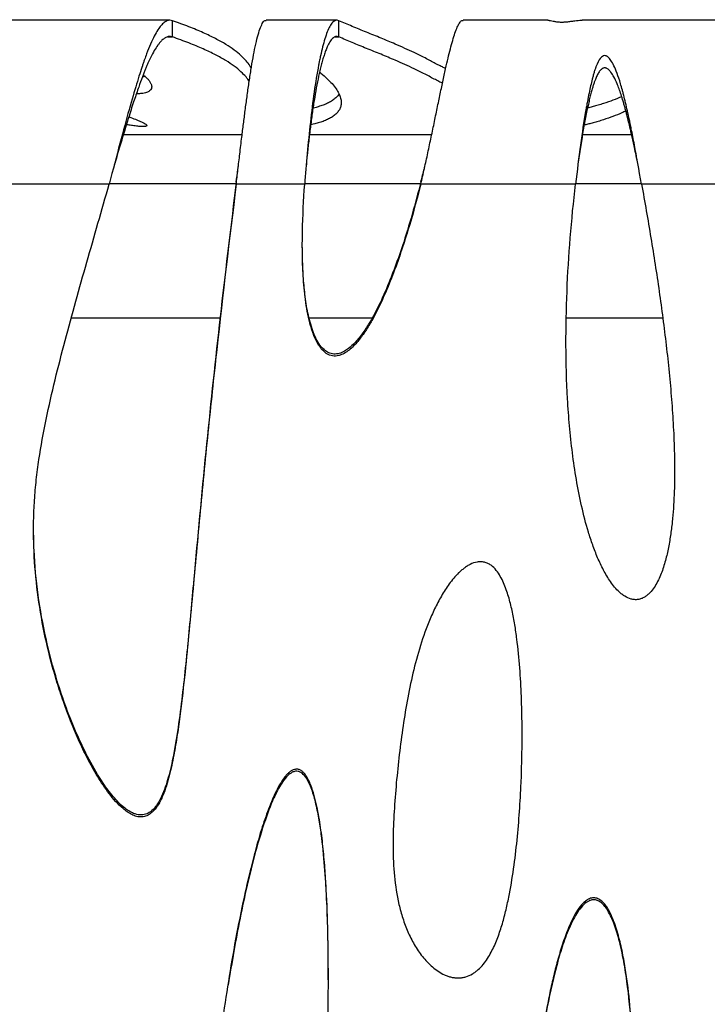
# Model space of a CAD drawing. Header units: millimetres. Extents: x 65 to 2129, y 75 to 1124.
# Tile 16 of 21: x 1096 to 1308, y 261 to 564. Entities that reach past the tile are written whole.
import ezdxf

# ---------------------------------------------------------------- set-up
doc = ezdxf.new("R2010")
doc.units = ezdxf.units.MM

msp = doc.modelspace()

# ---------------------------------------------------------------- linework, layer by layer
at = {"color": 7, "linetype": 'Continuous', "lineweight": 25}
for p, q in [((1142.398, 563.543), (1080.959, 563.543)), ((1143.174, 558.419), (1143.174, 563.404)), ((1193.756, 563.543), (1172.01, 563.543)), ((1194.351, 558.419), (1194.351, 563.404)), ((1258.687, 563.543), (1232.603, 563.543)), ((1318.755, 563.543), (1269.192, 563.543)), ((1141.763, 558.419), (1143.174, 558.419)), ((1193.258, 558.419), (1194.351, 558.419)), ((1164.637, 528.297), (1128.09, 528.297)), ((1222.942, 528.297), (1185.336, 528.297)), ((1284.439, 528.297), (1269.313, 528.297)), ((1163.466, 518.543), (1163.466, 518.543)), ((1286.496, 518.546), (1286.496, 518.546)), ((1123.733, 513.073), (1081.001, 513.073)), ((1123.805, 513.344), (1162.78, 513.344)), ((1162.82, 513.681), (1162.82, 513.073)), ((1183.88, 513.073), (1162.82, 513.073)), ((1183.901, 513.344), (1219.495, 513.344)), ((1267.186, 513.073), (1219.586, 513.073)), ((1267.218, 513.344), (1287.418, 513.344)), ((1330.358, 513.073), (1287.466, 513.073)), ((1157.85, 471.825), (1112.106, 471.825)), ((1204.52, 471.825), (1185.299, 471.825)), ((1294.012, 471.825), (1264.276, 471.825))]:
    msp.add_line(p, q, dxfattribs=at)
for points, knots in [([(1194.351, 563.404), (1193.689, 563.712), (1193.064, 563.497), (1191.887, 562.26), (1191.334, 561.239), (1190.301, 558.644), (1189.821, 557.071), (1189.155, 554.474), (1188.942, 553.568), (1188.636, 552.17), (1188.536, 551.697), (1188.39, 550.98), (1188.342, 550.74), (1188.27, 550.378), (1188.247, 550.257), (1188.212, 550.075), (1188.2, 550.014), (1188.182, 549.923), (1188.176, 549.893), (1188.168, 549.847), (1188.165, 549.832), (1188.16, 549.809), (1188.159, 549.801), (1188.156, 549.786), (1188.155, 549.781), (1187.663, 547.202), (1187.207, 544.381), (1186.36, 538.438), (1185.971, 535.316), (1185.259, 528.961), (1184.936, 525.729), (1184.358, 519.323), (1184.102, 516.148), (1183.88, 513.073)], [0, 0, 0, 0, 0.125, 0.125, 0.25, 0.25, 0.375, 0.375, 0.4375, 0.4375, 0.46875, 0.46875, 0.484375, 0.484375, 0.4921875, 0.4921875, 0.4960938, 0.4960938, 0.4980469, 0.4980469, 0.4990234, 0.4990234, 0.4995117, 0.4995117, 0.5, 0.5, 0.625, 0.625, 0.75, 0.75, 0.875, 0.875, 1, 1, 1, 1]), ([(1143.174, 563.404), (1142.625, 563.602), (1142.121, 563.574), (1141.202, 563.262), (1140.786, 562.978), (1140.044, 562.314), (1139.717, 561.934), (1139.293, 561.384), (1139.163, 561.203), (1138.984, 560.946), (1138.928, 560.863), (1138.847, 560.742), (1138.82, 560.702), (1138.782, 560.644), (1138.769, 560.625), (1138.751, 560.596), (1138.744, 560.587), (1138.735, 560.573), (1138.732, 560.568), (1138.728, 560.561), (1138.726, 560.559), (1138.723, 560.554), (1138.723, 560.554), (1138.009, 559.456), (1137.256, 558.022), (1136.067, 555.289), (1135.66, 554.282), (1135.034, 552.622), (1134.823, 552.043), (1134.502, 551.138), (1134.395, 550.83), (1134.233, 550.359), (1134.179, 550.2), (1134.097, 549.96), (1134.07, 549.88), (1134.029, 549.758), (1134.015, 549.718), (1133.995, 549.657), (1133.988, 549.636), (1133.978, 549.606), (1133.974, 549.596), (1133.969, 549.58), (1133.967, 549.575), (1133.964, 549.565), (1133.962, 549.558), (1133.445, 548.017), (1132.846, 546.159), (1131.479, 541.673), (1130.711, 539.043), (1129.006, 532.945), (1128.07, 529.473), (1126.028, 521.769), (1124.924, 517.537), (1123.733, 513.073)], [0, 0, 0, 0, 0.0625, 0.0625, 0.125, 0.125, 0.1875, 0.1875, 0.21875, 0.21875, 0.234375, 0.234375, 0.2421875, 0.2421875, 0.2460938, 0.2460938, 0.2480469, 0.2480469, 0.2490234, 0.2490234, 0.2495117, 0.2495117, 0.25, 0.25, 0.375, 0.375, 0.4375, 0.4375, 0.46875, 0.46875, 0.484375, 0.484375, 0.4921875, 0.4921875, 0.4960938, 0.4960938, 0.4980469, 0.4980469, 0.4990234, 0.4990234, 0.4995117, 0.4995117, 0.4997559, 0.4997559, 0.5, 0.5, 0.625, 0.625, 0.75, 0.75, 0.875, 0.875, 1, 1, 1, 1]), ([(1167.443, 548.748), (1167.303, 549.006), (1166.886, 549.78), (1165.868, 551.094), (1164.311, 552.711), (1162.258, 554.395), (1159.672, 556.129), (1156.506, 557.904), (1152.722, 559.711), (1148.327, 561.551), (1144.901, 562.783), (1143.174, 563.404)], [0, 0, 0, 0, 0.052407, 0.1570393, 0.266706, 0.381123, 0.499943, 0.6205204, 0.7444594, 0.8711836, 1, 1, 1, 1]), ([(1162.82, 513.073), (1162.995, 514.554), (1163.361, 517.648), (1163.937, 522.513), (1164.505, 527.243), (1165.059, 531.731), (1165.589, 535.901), (1166.148, 540.101), (1166.736, 544.257), (1167.351, 548.282), (1167.995, 552.078), (1168.668, 555.538), (1169.368, 558.54), (1170.097, 560.978), (1170.854, 562.665), (1171.495, 563.529), (1171.884, 563.447), (1172.01, 563.421)], [0, 0, 0, 0, 0.0585502, 0.1223105, 0.1912798, 0.2464398, 0.304531, 0.3655532, 0.429506, 0.496389, 0.5662018, 0.6389441, 0.7146152, 0.7932149, 0.8747426, 0.9591979, 1, 1, 1, 1]), ([(1227.26, 548.737), (1226.913, 548.876), (1225.981, 549.248), (1224.749, 549.882), (1223.274, 550.657), (1221.709, 551.494), (1219.8, 552.483), (1217.487, 553.623), (1214.708, 554.907), (1211.331, 556.385), (1207.359, 558.041), (1202.897, 559.851), (1198.481, 561.639), (1195.713, 562.821), (1194.351, 563.404)], [0, 0, 0, 0, 0.02843489, 0.07637778, 0.12917545, 0.18619302, 0.24682163, 0.33071428, 0.41858028, 0.50926246, 0.63322438, 0.75781902, 0.88077076, 1, 1, 1, 1]), ([(1219.586, 513.073), (1219.957, 514.677), (1220.702, 517.892), (1221.769, 522.764), (1222.803, 527.616), (1223.801, 532.395), (1224.763, 537.039), (1225.535, 540.743), (1226.134, 543.577), (1226.575, 545.635), (1227.007, 547.615), (1227.536, 549.981), (1228.159, 552.659), (1228.871, 555.499), (1229.579, 558.031), (1230.282, 560.179), (1230.981, 561.882), (1231.674, 563.016), (1232.217, 563.563), (1232.521, 563.485), (1232.603, 563.464)], [0, 0, 0, 0, 0.0640848, 0.1285056, 0.193267, 0.2583736, 0.3238299, 0.3896403, 0.4226922, 0.4558343, 0.4890673, 0.5223917, 0.5807512, 0.6411416, 0.703565, 0.7680233, 0.8345182, 0.9030513, 0.973624, 1, 1, 1, 1]), ([(1258.687, 563.541), (1258.704, 563.542), (1258.79, 563.546), (1258.964, 563.528), (1259.207, 563.494), (1259.605, 563.418), (1260.191, 563.285), (1261.05, 563.117), (1261.831, 563.028), (1262.419, 562.99), (1262.932, 562.984), (1263.342, 562.993), (1263.831, 563.013), (1264.684, 563.081), (1265.834, 563.228), (1267.331, 563.425), (1268.463, 563.577), (1269.088, 563.526), (1269.192, 563.517)], [0, 0, 0, 0, 0.0133267, 0.070793, 0.1225231, 0.1685875, 0.2878458, 0.3770988, 0.4132129, 0.4460367, 0.4782194, 0.4949971, 0.5126323, 0.5598511, 0.64842, 0.7630518, 0.9605402, 1, 1, 1, 1]), ([(1143.174, 558.419), (1142.828, 558.488), (1142.178, 558.616), (1141.258, 558.323), (1140.543, 557.869), (1140.006, 557.399), (1139.625, 557.008), (1139.286, 556.617), (1138.99, 556.245), (1138.444, 555.517), (1137.607, 554.231), (1136.719, 552.559), (1136.062, 551.181), (1135.655, 550.285), (1135.241, 549.33), (1134.82, 548.317), (1134.393, 547.244), (1133.731, 545.515), (1132.756, 542.841), (1131.387, 538.842), (1129.949, 534.377), (1128.48, 529.613), (1127.011, 524.723), (1125.898, 520.953), (1125.273, 518.854), (1125.182, 518.549)], [0, 0, 0, 0, 0.063497, 0.1195104, 0.1680383, 0.1935645, 0.2163941, 0.236527, 0.2539634, 0.2687031, 0.3315586, 0.3972757, 0.4198271, 0.4426969, 0.465885, 0.4893916, 0.5132166, 0.53736, 0.599942, 0.6732869, 0.7573915, 0.8275558, 0.9037751, 0.986048, 1, 1, 1, 1]), ([(1166.824, 544.778), (1166.514, 545.213), (1165.818, 546.189), (1164.303, 547.726), (1162.26, 549.411), (1159.671, 551.144), (1156.507, 552.92), (1152.722, 554.727), (1148.327, 556.567), (1144.901, 557.798), (1143.174, 558.419)], [0, 0, 0, 0, 0.0949546, 0.2126984, 0.3355423, 0.4631135, 0.5925714, 0.7256386, 0.8616962, 1, 1, 1, 1]), ([(1194.351, 558.419), (1194.028, 558.491), (1193.395, 558.631), (1192.485, 558.053), (1191.629, 556.98), (1190.91, 555.603), (1190.317, 554.155), (1189.837, 552.782), (1189.38, 551.293), (1188.948, 549.709), (1188.54, 548.051), (1188.033, 545.792), (1187.441, 542.797), (1186.781, 538.939), (1186.171, 534.878), (1185.611, 530.68), (1185.103, 526.407), (1184.665, 522.35), (1184.417, 519.723), (1184.306, 518.54)], [0, 0, 0, 0, 0.0779952, 0.1528776, 0.2246476, 0.2933057, 0.3373609, 0.3800326, 0.421321, 0.4612266, 0.4997497, 0.536891, 0.608328, 0.6784993, 0.7474095, 0.8150637, 0.8814671, 0.9466254, 1, 1, 1, 1]), ([(1226.261, 544.163), (1226.256, 544.165), (1225.682, 544.401), (1224.765, 544.898), (1223.269, 545.672), (1221.711, 546.509), (1219.799, 547.499), (1217.487, 548.638), (1214.708, 549.923), (1211.331, 551.401), (1207.359, 553.056), (1202.897, 554.867), (1198.481, 556.654), (1195.713, 557.837), (1194.351, 558.419)], [0, 0, 0, 0, 0.00037992, 0.04970721, 0.10402947, 0.16269349, 0.22507281, 0.31138795, 0.40179117, 0.4950919, 0.62263335, 0.75082579, 0.87732789, 1, 1, 1, 1]), ([(1287.466, 513.073), (1286.686, 517.511), (1285.96, 521.576), (1284.951, 526.928), (1284.628, 528.589), (1284.279, 530.317), (1284.241, 530.507), (1284.183, 530.789), (1284.164, 530.882), (1284.14, 530.998), (1284.136, 531.018), (1284.123, 531.082), (1284.117, 531.114), (1284.097, 531.21), (1284.084, 531.274), (1283.966, 531.846), (1283.862, 532.344), (1283.553, 533.806), (1283.35, 534.737), (1282.752, 537.402), (1282.368, 539.006), (1281.974, 540.538), (1281.951, 540.628), (1281.917, 540.761), (1281.905, 540.805), (1281.888, 540.871), (1281.882, 540.893), (1281.874, 540.926), (1281.871, 540.937), (1281.866, 540.954), (1281.865, 540.958), (1281.859, 540.981), (1281.856, 540.992), (1281.759, 541.366), (1281.664, 541.717), (1281.384, 542.742), (1281.2, 543.384), (1280.656, 545.196), (1280.305, 546.25), (1279.286, 549.003), (1278.652, 550.297), (1277.769, 551.616), (1277.486, 551.952), (1277.079, 552.313), (1276.946, 552.41), (1276.751, 552.521), (1276.686, 552.553), (1276.591, 552.591), (1276.559, 552.603), (1276.512, 552.618), (1276.496, 552.622), (1276.473, 552.629), (1276.465, 552.631), (1276.453, 552.634), (1276.449, 552.635), (1276.442, 552.636), (1276.441, 552.637), (1275.995, 552.739), (1275.555, 552.585), (1274.672, 551.739), (1274.229, 551.046), (1273.674, 549.77), (1273.562, 549.494), (1273.437, 549.159), (1273.423, 549.122), (1273.406, 549.075), (1273.403, 549.067), (1273.4, 549.058), (1273.398, 549.053), (1273.393, 549.04), (1273.39, 549.031), (1273.374, 548.987), (1273.361, 548.952), (1273.323, 548.844), (1273.297, 548.771), (1273.167, 548.397), (1273.062, 548.077), (1272.848, 547.388), (1272.739, 547.021), (1272.574, 546.432), (1272.519, 546.23), (1272.435, 545.917), (1272.407, 545.811), (1272.365, 545.65), (1272.351, 545.595), (1272.33, 545.513), (1272.323, 545.486), (1272.312, 545.445), (1272.309, 545.431), (1272.302, 545.403), (1272.297, 545.385), (1271.982, 544.154), (1271.658, 542.738), (1271.151, 540.284), (1270.979, 539.411), (1270.716, 538.016), (1270.628, 537.536), (1270.494, 536.795), (1270.449, 536.545), (1270.381, 536.163), (1270.359, 536.035), (1270.325, 535.842), (1270.314, 535.777), (1270.297, 535.68), (1270.291, 535.647), (1270.282, 535.599), (1270.28, 535.582), (1270.274, 535.55), (1270.27, 535.529), (1269.726, 532.394), (1269.198, 528.916), (1268.17, 521.37), (1267.671, 517.301), (1267.186, 513.073)], [0, 0, 0, 0, 0.125, 0.125, 0.1875, 0.1875, 0.1953125, 0.1953125, 0.1992188, 0.1992188, 0.2001953, 0.2001953, 0.2011719, 0.2011719, 0.203125, 0.203125, 0.21875, 0.21875, 0.25, 0.25, 0.3125, 0.3125, 0.3164062, 0.3164062, 0.3183594, 0.3183594, 0.3193359, 0.3193359, 0.3198242, 0.3198242, 0.3200684, 0.3200684, 0.3203125, 0.3203125, 0.328125, 0.328125, 0.34375, 0.34375, 0.375, 0.375, 0.4375, 0.4375, 0.46875, 0.46875, 0.484375, 0.484375, 0.4921875, 0.4921875, 0.4960938, 0.4960938, 0.4980469, 0.4980469, 0.4990234, 0.4990234, 0.4995117, 0.4995117, 0.5, 0.5, 0.53125, 0.53125, 0.5625, 0.5625, 0.5703125, 0.5703125, 0.5712891, 0.5712891, 0.5715332, 0.5715332, 0.5717773, 0.5717773, 0.5722656, 0.5722656, 0.5742188, 0.5742188, 0.578125, 0.578125, 0.59375, 0.59375, 0.609375, 0.609375, 0.6171875, 0.6171875, 0.6210938, 0.6210938, 0.6230469, 0.6230469, 0.6240234, 0.6240234, 0.6245117, 0.6245117, 0.625, 0.625, 0.6875, 0.6875, 0.71875, 0.71875, 0.734375, 0.734375, 0.7421875, 0.7421875, 0.7460938, 0.7460938, 0.7480469, 0.7480469, 0.7490234, 0.7490234, 0.7495117, 0.7495117, 0.75, 0.75, 0.875, 0.875, 1, 1, 1, 1]), ([(1286.494, 518.551), (1286.441, 518.813), (1286.051, 520.772), (1285.514, 523.359), (1284.898, 526.234), (1284.513, 527.98), (1284.096, 529.817), (1283.646, 531.73), (1283.204, 533.526), (1282.818, 535.03), (1282.487, 536.273), (1282.154, 537.474), (1281.726, 538.957), (1281.202, 540.643), (1280.589, 542.419), (1279.882, 544.238), (1279.095, 545.953), (1278.202, 547.43), (1277.462, 548.296), (1276.91, 548.675), (1276.633, 548.798), (1276.398, 548.866), (1276.098, 548.89), (1275.747, 548.819), (1275.411, 548.659), (1274.926, 548.298), (1274.351, 547.591), (1273.773, 546.556), (1273.312, 545.476), (1272.94, 544.462), (1272.615, 543.48), (1272.269, 542.323), (1271.899, 540.973), (1271.507, 539.41), (1271.103, 537.664), (1270.686, 535.726), (1270.124, 532.938), (1269.437, 529.174), (1268.663, 524.334), (1268.127, 520.723), (1267.866, 518.762), (1267.837, 518.544)], [0, 0, 0, 0, 0.0110788, 0.0829257, 0.1094501, 0.1347004, 0.158677, 0.1901278, 0.2199873, 0.2403427, 0.259887, 0.2786206, 0.2980397, 0.3325098, 0.3637042, 0.3916345, 0.432703, 0.4639878, 0.485858, 0.4935913, 0.4967877, 0.4996294, 0.50421, 0.5089525, 0.5144887, 0.5212307, 0.5391333, 0.5635968, 0.5871064, 0.6034448, 0.6215945, 0.6415616, 0.6656624, 0.6919237, 0.7203484, 0.7509388, 0.7836967, 0.8487902, 0.9178479, 0.9908814, 1, 1, 1, 1]), ([(1134.213, 546.768), (1134.373, 546.637), (1134.868, 546.233), (1135.526, 545.568), (1136.17, 544.791), (1136.602, 544.064), (1136.827, 543.398), (1136.843, 542.799), (1136.651, 542.274), (1136.255, 541.83), (1135.692, 541.483), (1134.992, 541.228), (1134.309, 541.072), (1133.65, 540.98), (1133.146, 540.935), (1132.629, 540.905), (1132.261, 540.902), (1132.106, 540.9)], [0, 0, 0, 0, 0.0660042, 0.204006, 0.3348458, 0.4569843, 0.5689967, 0.6696051, 0.7577117, 0.8324371, 0.8931745, 0.9332067, 0.9634021, 0.975574, 0.9855701, 0.9939181, 1, 1, 1, 1]), ([(1134.869, 546.193), (1134.655, 546.135), (1134.415, 546.07), (1133.972, 546.012), (1133.923, 546.006)], [0, 0, 0, 0, 0.88959698, 1, 1, 1, 1]), ([(1188.452, 547.634), (1188.595, 547.522), (1189.442, 546.856), (1190.737, 545.653), (1192.311, 544.044), (1193.54, 542.495), (1194.437, 541.013), (1194.965, 539.655), (1195.163, 538.421), (1195.077, 537.311), (1194.721, 536.278), (1194.11, 535.326), (1193.26, 534.459), (1192.21, 533.691), (1190.993, 533.024), (1189.672, 532.454), (1188.19, 531.969), (1186.945, 531.622), (1185.984, 531.444), (1185.717, 531.395)], [0, 0, 0, 0, 0.0207267, 0.1228936, 0.2218893, 0.3171521, 0.4081502, 0.4943883, 0.5668617, 0.6349057, 0.6982625, 0.7567061, 0.8100428, 0.8581107, 0.8984893, 0.9339857, 0.9645454, 0.9901492, 1, 1, 1, 1]), ([(1194.434, 540.892), (1194.313, 540.689), (1194.02, 540.196), (1193.253, 539.443), (1192.212, 538.676), (1190.991, 538.008), (1189.679, 537.438), (1188.17, 536.954), (1187.151, 536.653), (1186.452, 536.52), (1186.429, 536.516)], [0, 0, 0, 0, 0.137467, 0.3338318, 0.5107993, 0.6594575, 0.7901414, 0.9026504, 0.9969136, 1, 1, 1, 1]), ([(1281.39, 540.001), (1280.511, 539.639), (1278.806, 538.938), (1276.301, 538.066), (1274.233, 537.41), (1272.701, 536.973), (1271.628, 536.683), (1270.981, 536.541), (1270.86, 536.514)], [0, 0, 0, 0, 0.3081288, 0.5973705, 0.7477213, 0.8735525, 0.9763512, 1, 1, 1, 1]), ([(1129.771, 533.772), (1129.976, 533.703), (1130.859, 533.407), (1132.2, 532.905), (1133.567, 532.341), (1134.479, 531.892), (1135.023, 531.553), (1135.288, 531.296), (1135.328, 531.113), (1135.248, 530.999), (1135.074, 530.918), (1134.871, 530.871), (1134.653, 530.845), (1134.483, 530.832), (1134.28, 530.824), (1134.041, 530.823), (1133.776, 530.828), (1133.495, 530.841), (1133.054, 530.869), (1132.459, 530.923), (1131.411, 531.045), (1130.24, 531.215), (1129.421, 531.36), (1129.046, 531.426)], [0, 0, 0, 0, 0.0565363, 0.2427137, 0.4084022, 0.5144362, 0.6055617, 0.680269, 0.7199467, 0.7516376, 0.7708898, 0.7853588, 0.7909079, 0.7956809, 0.8000015, 0.8048694, 0.8103728, 0.8169901, 0.8250148, 0.8458948, 0.8737929, 0.9422458, 1, 1, 1, 1]), ([(1282.665, 535.599), (1282.252, 535.406), (1281.06, 534.849), (1278.785, 533.955), (1276.308, 533.081), (1274.226, 532.426), (1272.72, 531.988), (1271.33, 531.634), (1270.421, 531.416), (1269.892, 531.318), (1269.844, 531.309)], [0, 0, 0, 0, 0.1329493, 0.3844045, 0.6194675, 0.7416557, 0.843917, 0.9274602, 0.9934725, 1, 1, 1, 1]), ([(1162.82, 513.681), (1162.995, 514.997), (1163.21, 516.615), (1163.426, 518.238), (1163.467, 518.54)], [0, 0, 0, 0, 0.8138176, 1, 1, 1, 1]), ([(1219.586, 513.681), (1219.96, 515.106), (1220.385, 516.722), (1220.787, 518.347), (1220.834, 518.54)], [0, 0, 0, 0, 0.8814272, 1, 1, 1, 1]), ([(1162.82, 513.073), (1160.713, 496.123), (1158.694, 479.143), (1155.879, 453.622), (1154.976, 445.106), (1153.243, 428.057), (1152.413, 419.523), (1150.805, 402.441), (1150.029, 393.892), (1148.846, 381.063), (1148.448, 376.786), (1147.622, 368.232), (1147.194, 363.955), (1146.26, 355.408), (1145.756, 351.137), (1144.866, 344.751), (1144.546, 342.625), (1143.83, 338.385), (1143.435, 336.269), (1142.744, 333.118), (1142.497, 332.071), (1141.956, 329.989), (1141.662, 328.952), (1141.006, 326.906), (1140.645, 325.895), (1140.019, 324.407), (1139.796, 323.915), (1139.314, 322.953), (1139.056, 322.482), (1138.491, 321.569), (1138.182, 321.125), (1137.499, 320.29), (1137.127, 319.902), (1136.503, 319.388), (1136.282, 319.228), (1135.824, 318.944), (1135.587, 318.819), (1135.092, 318.609), (1134.831, 318.523), (1134.307, 318.4), (1134.042, 318.363), (1133.506, 318.333), (1133.233, 318.341), (1132.696, 318.398), (1132.432, 318.447), (1131.653, 318.644), (1131.144, 318.844), (1130.184, 319.323), (1129.727, 319.601), (1128.847, 320.21), (1128.421, 320.543), (1127.198, 321.588), (1126.45, 322.343), (1125.03, 323.919), (1124.36, 324.74), (1123.074, 326.431), (1122.458, 327.3), (1121.269, 329.073), (1120.7, 329.97), (1119.052, 332.689), (1118.031, 334.537), (1116.1, 338.282), (1115.19, 340.18), (1112.601, 345.936), (1111.056, 349.854), (1108.964, 355.833), (1108.305, 357.844), (1107.063, 361.896), (1106.483, 363.927), (1104.861, 370.035), (1103.938, 374.126), (1102.406, 382.35), (1101.798, 386.481), (1100.912, 394.786), (1100.634, 398.96), (1100.485, 405.254), (1100.48, 407.357), (1100.542, 410.521), (1100.575, 411.578), (1100.663, 413.693), (1100.72, 414.753), (1100.925, 417.919), (1101.109, 420.019), (1101.571, 424.196), (1101.846, 426.273), (1102.774, 432.482), (1103.531, 436.587), (1105.213, 444.757), (1106.14, 448.82), (1108.101, 456.92), (1109.135, 460.956), (1111.267, 469.01), (1112.366, 473.029), (1114.598, 481.055), (1115.732, 485.062), (1119.152, 497.076), (1121.458, 505.074), (1123.733, 513.073)], [0, 0, 0, 0, 0.125, 0.125, 0.1875, 0.1875, 0.25, 0.25, 0.3125, 0.3125, 0.34375, 0.34375, 0.375, 0.375, 0.40625, 0.40625, 0.421875, 0.421875, 0.4375, 0.4375, 0.4453125, 0.4453125, 0.453125, 0.453125, 0.4609375, 0.4609375, 0.4648438, 0.4648438, 0.46875, 0.46875, 0.4726563, 0.4726563, 0.4765625, 0.4765625, 0.4785156, 0.4785156, 0.4804688, 0.4804688, 0.4824219, 0.4824219, 0.484375, 0.484375, 0.4863281, 0.4863281, 0.4882813, 0.4882813, 0.4921875, 0.4921875, 0.4960938, 0.4960938, 0.5, 0.5, 0.5078125, 0.5078125, 0.515625, 0.515625, 0.5234375, 0.5234375, 0.53125, 0.53125, 0.546875, 0.546875, 0.5625, 0.5625, 0.59375, 0.59375, 0.609375, 0.609375, 0.625, 0.625, 0.65625, 0.65625, 0.6875, 0.6875, 0.71875, 0.71875, 0.734375, 0.734375, 0.7421875, 0.7421875, 0.75, 0.75, 0.765625, 0.765625, 0.78125, 0.78125, 0.8125, 0.8125, 0.84375, 0.84375, 0.875, 0.875, 0.90625, 0.90625, 0.9375, 0.9375, 1, 1, 1, 1]), ([(1162.82, 513.681), (1161.237, 500.707), (1158.071, 474.748), (1153.864, 435.592), (1150.764, 402.84), (1148.414, 376.577), (1146.776, 360.176), (1145.163, 347.096), (1143.771, 338.274), (1142.327, 331.752), (1141.035, 327.523), (1139.841, 324.466), (1138.385, 321.819), (1136.624, 319.965), (1134.93, 319.06), (1133.1, 318.852), (1130.79, 319.467), (1127.907, 321.388), (1124.841, 324.618), (1121.19, 329.6), (1117.453, 335.987), (1113.757, 343.779), (1110.51, 351.846), (1107.201, 361.647), (1104.131, 373.222), (1101.721, 386.69), (1100.62, 398.083), (1100.529, 404.975), (1100.499, 407.234)], [0, 0, 0, 0, 0.1323685, 0.2648309, 0.39756171, 0.46397091, 0.53037576, 0.56346739, 0.59659695, 0.62021703, 0.63060847, 0.64105621, 0.65322242, 0.6607547, 0.66645365, 0.67218103, 0.67883857, 0.69007412, 0.70654376, 0.72344808, 0.75213442, 0.78085043, 0.81017014, 0.83958988, 0.8849239, 0.93056271, 0.97723625, 1, 1, 1, 1]), ([(1219.586, 513.073), (1218.374, 508.323), (1217.072, 503.598), (1214.925, 496.567), (1214.177, 494.232), (1212.599, 489.588), (1211.77, 487.277), (1210.004, 482.688), (1209.069, 480.413), (1207.056, 475.932), (1205.979, 473.725), (1204.186, 470.495), (1203.557, 469.431), (1202.225, 467.361), (1201.522, 466.352), (1200.378, 464.902), (1199.981, 464.43), (1199.148, 463.514), (1198.713, 463.072), (1197.796, 462.241), (1197.312, 461.848), (1196.29, 461.154), (1195.755, 460.851), (1194.891, 460.503), (1194.592, 460.406), (1193.989, 460.264), (1193.682, 460.218), (1193.058, 460.187), (1192.746, 460.203), (1192.137, 460.298), (1191.836, 460.378), (1191.251, 460.6), (1190.973, 460.739), (1190.444, 461.063), (1190.191, 461.249), (1189.483, 461.851), (1189.071, 462.31), (1188.512, 463.054), (1188.337, 463.31), (1188.006, 463.831), (1187.851, 464.096), (1187.408, 464.903), (1187.145, 465.457), (1186.662, 466.586), (1186.443, 467.164), (1186.042, 468.328), (1185.86, 468.913), (1185.358, 470.676), (1185.08, 471.861), (1184.601, 474.243), (1184.399, 475.441), (1183.879, 479.048), (1183.643, 481.471), (1183.312, 486.341), (1183.218, 488.777), (1183.133, 493.642), (1183.141, 496.074), (1183.283, 503.365), (1183.531, 508.221), (1183.88, 513.073)], [0, 0, 0, 0, 0.125, 0.125, 0.1875, 0.1875, 0.25, 0.25, 0.3125, 0.3125, 0.375, 0.375, 0.40625, 0.40625, 0.4375, 0.4375, 0.453125, 0.453125, 0.46875, 0.46875, 0.484375, 0.484375, 0.5, 0.5, 0.5078125, 0.5078125, 0.515625, 0.515625, 0.5234375, 0.5234375, 0.53125, 0.53125, 0.5390625, 0.5390625, 0.546875, 0.546875, 0.5625, 0.5625, 0.5703125, 0.5703125, 0.578125, 0.578125, 0.59375, 0.59375, 0.609375, 0.609375, 0.625, 0.625, 0.65625, 0.65625, 0.6875, 0.6875, 0.75, 0.75, 0.8125, 0.8125, 0.875, 0.875, 1, 1, 1, 1]), ([(1219.586, 513.681), (1218.724, 510.393), (1216.999, 503.817), (1214.002, 494.059), (1210.835, 485.242), (1207.544, 477.38), (1204.605, 471.679), (1201.861, 467.346), (1199.683, 464.592), (1197.395, 462.415), (1195.291, 461.131), (1193.261, 460.704), (1191.637, 460.963), (1189.974, 461.896), (1188.516, 463.515), (1187.284, 465.652), (1185.952, 468.936), (1184.737, 473.425), (1183.89, 479.095), (1183.31, 486.034), (1183.206, 491.079), (1183.141, 494.214)], [0, 0, 0, 0, 0.1042436, 0.2085059, 0.3126869, 0.3909788, 0.4691901, 0.5084459, 0.5476296, 0.576044, 0.6046615, 0.6213944, 0.6382375, 0.6534944, 0.678711, 0.7036407, 0.728645, 0.7868755, 0.8454076, 0.903928, 1, 1, 1, 1]), ([(1287.466, 513.073), (1288.476, 507.597), (1289.433, 502.11), (1291.247, 491.118), (1292.102, 485.612), (1293.685, 474.576), (1294.414, 469.047), (1295.7, 457.96), (1296.259, 452.402), (1296.914, 444.035), (1297.102, 441.242), (1297.401, 435.658), (1297.512, 432.865), (1297.64, 427.277), (1297.656, 424.483), (1297.565, 418.893), (1297.458, 416.097), (1297.167, 411.901), (1297.048, 410.501), (1296.758, 407.709), (1296.586, 406.318), (1296.178, 403.55), (1295.942, 402.172), (1295.383, 399.435), (1295.061, 398.074), (1294.487, 396.053), (1294.28, 395.383), (1293.828, 394.05), (1293.581, 393.385), (1293.041, 392.075), (1292.748, 391.432), (1292.102, 390.176), (1291.748, 389.562), (1290.954, 388.384), (1290.52, 387.827), (1289.785, 387.063), (1289.524, 386.82), (1288.972, 386.369), (1288.683, 386.164), (1288.227, 385.894), (1288.071, 385.81), (1287.75, 385.656), (1287.584, 385.585), (1287.083, 385.401), (1286.74, 385.313), (1286.038, 385.209), (1285.677, 385.196), (1284.97, 385.242), (1284.621, 385.302), (1283.583, 385.578), (1282.943, 385.878), (1282.036, 386.439), (1281.744, 386.644), (1281.186, 387.077), (1280.919, 387.306), (1280.142, 388.021), (1279.661, 388.536), (1278.748, 389.621), (1278.324, 390.184), (1277.123, 391.909), (1276.416, 393.111), (1275.114, 395.578), (1274.522, 396.845), (1273.698, 398.779), (1273.433, 399.431), (1272.926, 400.737), (1272.683, 401.392), (1271.98, 403.364), (1271.548, 404.686), (1270.338, 408.671), (1269.646, 411.352), (1268.423, 416.749), (1267.893, 419.465), (1266.963, 424.923), (1266.562, 427.665), (1265.869, 433.173), (1265.575, 435.942), (1265.083, 441.474), (1264.885, 444.238), (1264.412, 452.528), (1264.259, 458.048), (1264.217, 469.079), (1264.327, 474.59), (1264.775, 485.601), (1265.112, 491.102), (1265.994, 502.095), (1266.539, 507.589), (1267.186, 513.073)], [0, 0, 0, 0, 0.0625, 0.0625, 0.125, 0.125, 0.1875, 0.1875, 0.25, 0.25, 0.28125, 0.28125, 0.3125, 0.3125, 0.34375, 0.34375, 0.375, 0.375, 0.390625, 0.390625, 0.40625, 0.40625, 0.421875, 0.421875, 0.4375, 0.4375, 0.4453125, 0.4453125, 0.453125, 0.453125, 0.4609375, 0.4609375, 0.46875, 0.46875, 0.4765625, 0.4765625, 0.4804688, 0.4804688, 0.484375, 0.484375, 0.4863281, 0.4863281, 0.4882813, 0.4882813, 0.4921875, 0.4921875, 0.4960938, 0.4960938, 0.5, 0.5, 0.5078125, 0.5078125, 0.5117188, 0.5117188, 0.515625, 0.515625, 0.5234375, 0.5234375, 0.53125, 0.53125, 0.546875, 0.546875, 0.5625, 0.5625, 0.5703125, 0.5703125, 0.578125, 0.578125, 0.59375, 0.59375, 0.625, 0.625, 0.65625, 0.65625, 0.6875, 0.6875, 0.71875, 0.71875, 0.75, 0.75, 0.8125, 0.8125, 0.875, 0.875, 0.9375, 0.9375, 1, 1, 1, 1]), ([(1239.142, 396.747), (1239.513, 396.66), (1239.867, 396.535), (1240.375, 396.294), (1240.541, 396.206), (1240.865, 396.012), (1241.024, 395.907), (1241.787, 395.355), (1242.314, 394.822), (1243.264, 393.648), (1243.674, 393.022), (1244.414, 391.727), (1244.743, 391.057), (1245.347, 389.685), (1245.62, 388.986), (1246.12, 387.582), (1246.347, 386.876), (1246.981, 384.744), (1247.337, 383.308), (1247.968, 380.416), (1248.242, 378.96), (1248.728, 376.035), (1248.941, 374.566), (1249.511, 370.141), (1249.797, 367.189), (1250.246, 361.29), (1250.409, 358.341), (1250.639, 352.445), (1250.707, 349.497), (1250.79, 340.656), (1250.688, 334.764), (1250.313, 325.929), (1250.15, 322.984), (1249.74, 317.096), (1249.494, 314.153), (1248.898, 308.267), (1248.549, 305.325), (1247.713, 299.442), (1247.228, 296.513), (1246.348, 292.148), (1246.028, 290.697), (1245.322, 287.811), (1244.937, 286.379), (1244.077, 283.545), (1243.604, 282.143), (1242.796, 280.071), (1242.511, 279.386), (1241.899, 278.03), (1241.572, 277.359), (1240.872, 276.046), (1240.499, 275.404), (1239.69, 274.155), (1239.252, 273.546), (1238.311, 272.4), (1237.807, 271.861), (1236.985, 271.12), (1236.7, 270.884), (1236.104, 270.439), (1235.79, 270.229), (1234.824, 269.657), (1234.145, 269.354), (1233.067, 269.035), (1232.698, 268.953), (1231.962, 268.839), (1231.592, 268.808), (1230.849, 268.792), (1230.475, 268.809), (1229.727, 268.889), (1229.358, 268.952), (1228.631, 269.117), (1228.272, 269.22), (1227.565, 269.462), (1227.214, 269.602), (1226.193, 270.063), (1225.546, 270.426), (1224.307, 271.241), (1223.713, 271.693), (1222.009, 273.152), (1221.002, 274.233), (1219.624, 275.969), (1219.188, 276.567), (1218.356, 277.798), (1217.96, 278.432), (1216.844, 280.356), (1216.188, 281.676), (1215.018, 284.374), (1214.505, 285.754), (1213.828, 287.861), (1213.618, 288.57), (1213.226, 290), (1213.045, 290.721), (1212.213, 294.325), (1211.775, 297.229), (1211.21, 303.065), (1211.085, 305.997), (1211.04, 311.881), (1211.122, 314.835), (1211.411, 320.722), (1211.619, 323.66), (1212.113, 329.527), (1212.401, 332.457), (1213.048, 338.309), (1213.407, 341.232), (1214.217, 347.068), (1214.668, 349.985), (1215.691, 355.781), (1216.264, 358.662), (1217.572, 364.375), (1218.308, 367.209), (1219.997, 372.813), (1220.948, 375.584), (1222.606, 379.674), (1223.197, 381.027), (1224.157, 383.034), (1224.49, 383.701), (1225.18, 385.019), (1225.538, 385.671), (1226.282, 386.957), (1226.669, 387.592), (1227.476, 388.843), (1227.897, 389.458), (1228.773, 390.656), (1229.229, 391.24), (1230.186, 392.368), (1230.687, 392.912), (1231.482, 393.691), (1231.755, 393.944), (1232.318, 394.434), (1232.609, 394.671), (1233.205, 395.121), (1233.511, 395.334), (1234.143, 395.732), (1234.469, 395.917), (1235.476, 396.415), (1236.173, 396.666), (1237.277, 396.859), (1237.656, 396.891), (1238.403, 396.878), (1238.772, 396.834), (1239.142, 396.747)], [0, 0, 0, 0, 0.0039062, 0.0039062, 0.0058594, 0.0058594, 0.0078125, 0.0078125, 0.015625, 0.015625, 0.0234375, 0.0234375, 0.03125, 0.03125, 0.0390625, 0.0390625, 0.046875, 0.046875, 0.0625, 0.0625, 0.078125, 0.078125, 0.09375, 0.09375, 0.125, 0.125, 0.15625, 0.15625, 0.1875, 0.1875, 0.25, 0.25, 0.28125, 0.28125, 0.3125, 0.3125, 0.34375, 0.34375, 0.375, 0.375, 0.390625, 0.390625, 0.40625, 0.40625, 0.421875, 0.421875, 0.4296875, 0.4296875, 0.4375, 0.4375, 0.4453125, 0.4453125, 0.453125, 0.453125, 0.4609375, 0.4609375, 0.4648437, 0.4648437, 0.46875, 0.46875, 0.4765625, 0.4765625, 0.4804687, 0.4804687, 0.484375, 0.484375, 0.4882812, 0.4882812, 0.4921875, 0.4921875, 0.4960937, 0.4960937, 0.5, 0.5, 0.5078125, 0.5078125, 0.515625, 0.515625, 0.53125, 0.53125, 0.5390625, 0.5390625, 0.546875, 0.546875, 0.5625, 0.5625, 0.578125, 0.578125, 0.5859375, 0.5859375, 0.59375, 0.59375, 0.625, 0.625, 0.65625, 0.65625, 0.6875, 0.6875, 0.71875, 0.71875, 0.75, 0.75, 0.78125, 0.78125, 0.8125, 0.8125, 0.84375, 0.84375, 0.875, 0.875, 0.90625, 0.90625, 0.921875, 0.921875, 0.9296875, 0.9296875, 0.9375, 0.9375, 0.9453125, 0.9453125, 0.953125, 0.953125, 0.9609375, 0.9609375, 0.96875, 0.96875, 0.9726562, 0.9726562, 0.9765625, 0.9765625, 0.9804687, 0.9804687, 0.984375, 0.984375, 0.9921875, 0.9921875, 0.9960937, 0.9960937, 1, 1, 1, 1]), ([(1183.93, 125.289), (1185.232, 142.881), (1186.5, 160.495), (1188.181, 186.959), (1188.704, 195.787), (1189.639, 213.459), (1190.051, 222.302), (1190.71, 240.008), (1190.958, 248.869), (1191.14, 262.178), (1191.168, 266.617), (1191.14, 275.502), (1191.084, 279.948), (1190.856, 288.845), (1190.684, 293.288), (1190.292, 299.941), (1190.14, 302.156), (1189.774, 306.581), (1189.562, 308.791), (1189.053, 313.203), (1188.758, 315.406), (1188.212, 318.699), (1188.012, 319.795), (1187.566, 321.983), (1187.318, 323.078), (1186.751, 325.247), (1186.434, 326.321), (1185.867, 327.904), (1185.661, 328.428), (1185.208, 329.452), (1184.961, 329.954), (1184.395, 330.923), (1184.077, 331.391), (1183.514, 332.017), (1183.309, 332.214), (1182.979, 332.473), (1182.865, 332.554), (1182.625, 332.7), (1182.499, 332.767), (1182.241, 332.879), (1182.109, 332.925), (1181.837, 332.994), (1181.696, 333.018), (1181.415, 333.039), (1181.275, 333.038), (1180.996, 333.011), (1180.856, 332.986), (1180.447, 332.88), (1180.189, 332.771), (1179.695, 332.501), (1179.462, 332.342), (1179.024, 331.997), (1178.817, 331.81), (1178.42, 331.415), (1178.229, 331.207), (1177.686, 330.57), (1177.357, 330.124), (1176.425, 328.751), (1175.88, 327.786), (1175.118, 326.304), (1174.874, 325.803), (1174.405, 324.798), (1174.18, 324.292), (1173.524, 322.769), (1173.115, 321.745), (1171.944, 318.653), (1171.24, 316.567), (1169.922, 312.368), (1169.31, 310.253), (1168.148, 306.003), (1167.6, 303.867), (1166.554, 299.581), (1166.055, 297.43), (1164.624, 290.974), (1163.751, 286.659), (1162.125, 278.016), (1161.371, 273.687), (1159.956, 265.019), (1159.296, 260.679), (1157.433, 247.647), (1156.347, 238.941), (1154.423, 221.502), (1153.585, 212.77), (1152.126, 195.282), (1151.505, 186.523), (1149.948, 160.264), (1149.312, 142.768), (1149.064, 125.289)], [0, 0, 0, 0, 0.125, 0.125, 0.1875, 0.1875, 0.25, 0.25, 0.3125, 0.3125, 0.34375, 0.34375, 0.375, 0.375, 0.40625, 0.40625, 0.421875, 0.421875, 0.4375, 0.4375, 0.453125, 0.453125, 0.4609375, 0.4609375, 0.46875, 0.46875, 0.4765625, 0.4765625, 0.4804687, 0.4804687, 0.484375, 0.484375, 0.4882812, 0.4882812, 0.4902344, 0.4902344, 0.4912109, 0.4912109, 0.4921875, 0.4921875, 0.4931641, 0.4931641, 0.4941406, 0.4941406, 0.4951172, 0.4951172, 0.4960937, 0.4960937, 0.4980469, 0.4980469, 0.5, 0.5, 0.5019531, 0.5019531, 0.5039062, 0.5039062, 0.5078125, 0.5078125, 0.515625, 0.515625, 0.5195312, 0.5195312, 0.5234375, 0.5234375, 0.53125, 0.53125, 0.546875, 0.546875, 0.5625, 0.5625, 0.578125, 0.578125, 0.59375, 0.59375, 0.625, 0.625, 0.65625, 0.65625, 0.6875, 0.6875, 0.75, 0.75, 0.8125, 0.8125, 0.875, 0.875, 1, 1, 1, 1]), ([(1191.107, 268.226), (1191.101, 273.24), (1191.091, 281.564), (1190.67, 293.195), (1190.074, 303.129), (1189.248, 311.405), (1188.27, 318.008), (1187.288, 322.803), (1186.222, 326.511), (1185.11, 329.105), (1184.155, 330.756), (1183.048, 331.936), (1181.897, 332.422), (1180.949, 332.447), (1179.81, 332.037), (1178.462, 330.955), (1177.098, 329.222), (1175.36, 326.323), (1173.549, 322.405), (1171.129, 315.826), (1168.626, 307.457), (1166.117, 297.314), (1163.217, 283.765), (1161.485, 273.516), (1160.329, 266.675)], [0, 0, 0, 0, 0.1096407, 0.1820021, 0.2544139, 0.3271584, 0.3637236, 0.4002709, 0.4340883, 0.4478535, 0.4618202, 0.4757692, 0.4821782, 0.4886197, 0.4960047, 0.5081641, 0.5258438, 0.5439884, 0.5819542, 0.6199762, 0.6971542, 0.772738, 0.8483318, 1, 1, 1, 1]), ([(1279.197, 125.289), (1280.715, 139.601), (1282.03, 153.941), (1283.585, 175.499), (1284.033, 182.692), (1284.755, 197.097), (1285.029, 204.309), (1285.35, 218.752), (1285.398, 225.983), (1285.227, 236.85), (1285.129, 240.477), (1284.83, 247.722), (1284.63, 251.341), (1284.09, 258.571), (1283.752, 262.182), (1283.09, 267.588), (1282.843, 269.387), (1282.283, 272.972), (1281.97, 274.758), (1281.249, 278.315), (1280.842, 280.087), (1280.122, 282.716), (1279.863, 283.587), (1279.296, 285.314), (1278.986, 286.171), (1278.299, 287.849), (1277.921, 288.673), (1277.266, 289.866), (1277.032, 290.257), (1276.524, 291.016), (1276.251, 291.381), (1275.648, 292.067), (1275.321, 292.386), (1274.597, 292.933), (1274.193, 293.164), (1273.544, 293.377), (1273.317, 293.427), (1272.864, 293.474), (1272.637, 293.472), (1272.183, 293.419), (1271.957, 293.368), (1271.524, 293.226), (1271.312, 293.135), (1270.704, 292.816), (1270.337, 292.551), (1269.819, 292.105), (1269.652, 291.947), (1269.333, 291.624), (1269.18, 291.457), (1268.44, 290.605), (1267.927, 289.865), (1267.219, 288.711), (1266.993, 288.317), (1266.56, 287.522), (1266.354, 287.121), (1265.758, 285.91), (1265.392, 285.091), (1264.355, 282.612), (1263.747, 280.93), (1262.628, 277.531), (1262.118, 275.814), (1261.166, 272.355), (1260.725, 270.612), (1259.897, 267.124), (1259.51, 265.376), (1258.412, 260.124), (1257.764, 256.612), (1256.581, 249.573), (1256.047, 246.046), (1255.064, 238.982), (1254.616, 235.444), (1253.373, 224.819), (1252.678, 217.719), (1251.47, 203.499), (1250.959, 196.379), (1250.071, 182.149), (1249.696, 175.036), (1248.724, 153.702), (1248.281, 139.488), (1247.959, 125.289)], [0, 0, 0, 0, 0.125, 0.125, 0.1875, 0.1875, 0.25, 0.25, 0.3125, 0.3125, 0.34375, 0.34375, 0.375, 0.375, 0.40625, 0.40625, 0.421875, 0.421875, 0.4375, 0.4375, 0.453125, 0.453125, 0.4609375, 0.4609375, 0.46875, 0.46875, 0.4765625, 0.4765625, 0.4804688, 0.4804688, 0.484375, 0.484375, 0.4882813, 0.4882813, 0.4921875, 0.4921875, 0.4941406, 0.4941406, 0.4960938, 0.4960938, 0.4980469, 0.4980469, 0.5, 0.5, 0.5039063, 0.5039063, 0.5058594, 0.5058594, 0.5078125, 0.5078125, 0.515625, 0.515625, 0.5195313, 0.5195313, 0.5234375, 0.5234375, 0.53125, 0.53125, 0.546875, 0.546875, 0.5625, 0.5625, 0.578125, 0.578125, 0.59375, 0.59375, 0.625, 0.625, 0.65625, 0.65625, 0.6875, 0.6875, 0.75, 0.75, 0.8125, 0.8125, 0.875, 0.875, 1, 1, 1, 1]), ([(1285.263, 224.561), (1285.266, 228.958), (1285.273, 238.081), (1284.646, 251.928), (1283.583, 263.71), (1282.226, 273.077), (1280.916, 279.426), (1279.526, 284.193), (1278.265, 287.393), (1277.188, 289.478), (1275.946, 291.227), (1274.676, 292.363), (1273.347, 292.873), (1272.223, 292.87), (1270.935, 292.414), (1269.501, 291.3), (1268.069, 289.545), (1266.209, 286.414), (1264.212, 281.989), (1262.339, 276.242), (1260.106, 267.714), (1257.629, 256.391), (1255.336, 242.212), (1253.611, 227.947), (1252.302, 213.642), (1250.959, 196.052), (1249.662, 175.182), (1248.655, 151.039), (1248.178, 134.211), (1247.976, 125.43), (1247.959, 124.681)], [0, 0, 0, 0, 0.0539027, 0.1118155, 0.1697076, 0.1986832, 0.2276424, 0.2489868, 0.2593564, 0.2697079, 0.2775999, 0.2855567, 0.2901233, 0.2947135, 0.2989838, 0.306626, 0.3165733, 0.3265668, 0.3511241, 0.3757969, 0.4004696, 0.4590161, 0.5176191, 0.5763121, 0.6350418, 0.6936948, 0.792708, 0.8917386, 0.9907609, 1, 1, 1, 1])]:
    msp.add_open_spline(points, degree=3, knots=knots, dxfattribs=at)

doc.saveas('drawing.dxf')
